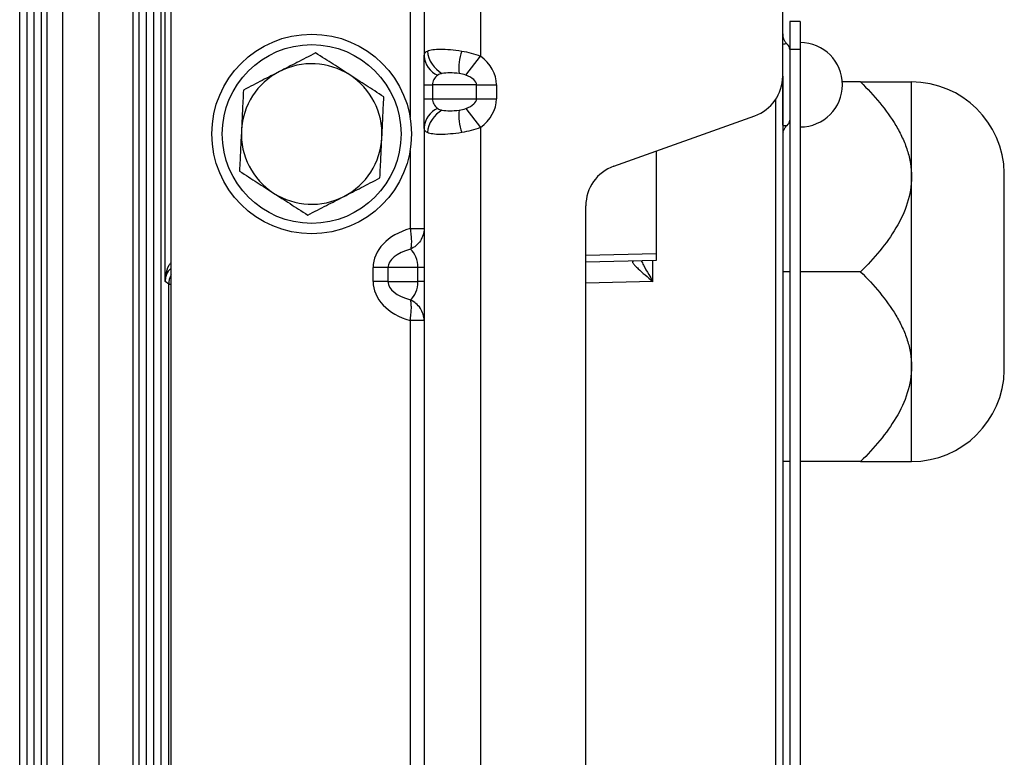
# Model space of a CAD drawing. Header units: millimetres. Extents: x -1087 to -132, y -334 to 655.
# Tile 25 of 63: x -560 to -490, y -215 to -163. Entities that reach past the tile are written whole.
import ezdxf

# ---------------------------------------------------------------- set-up
doc = ezdxf.new("R2010")
doc.units = ezdxf.units.MM

msp = doc.modelspace()

# ---------------------------------------------------------------- linework, layer by layer
at = {"color": 7, "linetype": 'Continuous', "lineweight": 25}
for p, q in [((-505.501, -166.718), (-505.501, -142.832)), ((-559.768, -258.226), (-559.768, -143.283)), ((-559.268, -143.283), (-559.268, -258.226)), ((-558.734, -258.226), (-558.734, -143.283)), ((-558.234, -143.283), (-558.234, -258.226)), ((-557.814, -258.349), (-557.814, -143.315)), ((-556.732, -143.315), (-556.732, -258.349)), ((-554.112, -258.349), (-554.112, -143.315)), ((-551.727, -143.315), (-551.727, -258.349)), ((-551.268, -258.226), (-551.268, -143.283)), ((-550.768, -143.283), (-550.768, -258.226)), ((-550.234, -258.226), (-550.234, -143.283)), ((-549.734, -143.283), (-549.734, -258.226)), ((-527.001, -150.832), (-527.001, -165.285)), ((-531.001, -151.514), (-531.001, -165.285)), ((-532.001, -158.332), (-532.001, -169.645)), ((-549.428, -181.329), (-549.428, -161.202)), ((-549.001, -240.332), (-549.001, -161.332)), ((-504.251, -162.832), (-505.001, -162.832)), ((-505.001, -162.832), (-505.001, -164.832)), ((-504.251, -162.832), (-504.251, -164.832)), ((-505.492, -164.455), (-505.501, -164.448)), ((-505.492, -170.209), (-505.492, -164.455)), ((-504.251, -164.832), (-505.001, -164.832)), ((-505.001, -164.832), (-505.001, -237.832)), ((-504.251, -164.832), (-504.251, -237.832)), ((-531.001, -167.332), (-531.001, -165.285)), ((-528.035, -166.65), (-527.001, -165.285)), ((-531.001, -167.332), (-530.415, -167.332)), ((-531.001, -168.332), (-531.001, -167.332)), ((-530.415, -167.332), (-530.415, -168.332)), ((-527.274, -167.332), (-530.415, -167.332)), ((-527.274, -168.332), (-527.274, -167.332)), ((-527.274, -167.332), (-525.859, -167.332)), ((-525.859, -167.332), (-525.859, -168.332)), ((-505.501, -166.718), (-505.501, -234.946)), ((-499.954, -167.129), (-501.258, -167.129)), ((-496.336, -173.879), (-496.336, -167.129)), ((-531.001, -170.379), (-531.001, -168.332)), ((-531.001, -168.332), (-530.415, -168.332)), ((-530.415, -168.332), (-527.274, -168.332)), ((-527.274, -168.332), (-525.859, -168.332)), ((-505.983, -233.314), (-505.983, -168.35)), ((-528.035, -169.014), (-527.001, -170.379)), ((-517.51, -173.121), (-507.492, -169.543)), ((-531.001, -170.379), (-531.001, -231.285)), ((-527.001, -170.379), (-527.001, -231.285)), ((-505.492, -170.209), (-505.501, -170.216)), ((-532.001, -172.019), (-532.001, -177.556)), ((-514.501, -172.046), (-514.501, -179.324)), ((-489.737, -187.629), (-489.737, -173.629)), ((-496.336, -187.379), (-496.336, -173.879)), ((-519.501, -225.718), (-519.501, -175.946)), ((-532.001, -177.556), (-531.001, -177.556)), ((-519.501, -179.455), (-514.501, -179.324)), ((-514.501, -179.824), (-519.501, -179.955)), ((-514.736, -181.329), (-514.736, -179.83)), ((-514.501, -179.324), (-514.501, -179.824)), ((-533.574, -180.332), (-534.634, -180.332)), ((-534.634, -181.332), (-534.634, -180.332)), ((-533.574, -180.332), (-533.574, -181.332)), ((-531.44, -180.332), (-533.574, -180.332)), ((-531.001, -180.332), (-531.44, -180.332)), ((-531.44, -181.332), (-531.44, -180.332)), ((-505.001, -180.629), (-505.501, -180.629)), ((-499.954, -180.629), (-504.251, -180.629)), ((-549.166, -181.526), (-549.428, -181.329)), ((-533.574, -181.332), (-534.634, -181.332)), ((-533.574, -181.332), (-531.44, -181.332)), ((-531.001, -181.332), (-531.44, -181.332)), ((-514.736, -181.329), (-519.501, -181.454)), ((-549.166, -220.138), (-549.166, -181.526)), ((-549.166, -181.526), (-549.001, -181.526)), ((-531.001, -184.108), (-532.001, -184.108)), ((-532.001, -184.108), (-532.001, -217.216)), ((-496.336, -194.129), (-496.336, -187.379)), ((-505.001, -194.129), (-505.501, -194.129)), ((-499.954, -194.129), (-504.251, -194.129))]:
    msp.add_line(p, q, dxfattribs=at)
for radius in [7.1, 6.359]:
    msp.add_circle((-539.001, -170.832), radius, dxfattribs=at)
for centre, radius, start, end in [((-504.505, -163.713), 0.996, 180.00054, 195.21681), ((-505.501, -164.823), 0.5, 0, 49.55834), ((-504.251, -167.332), 3, 270, 90), ((-528.62, -164.673), 2.17, 186.92768, 238.99425), ((-525.055, -166.126), 3.484, 160.00436, 186.70772), ((-539.001, -170.832), 5, 57.22647, 117.22647), ((-529.438, -165.203), 1.565, 183.00699, 247.58766), ((-539.001, -170.832), 5, 117.22647, 177.22647), ((-539.001, -170.832), 5, 357.22647, 57.22647), ((-508.501, -166.718), 3, 289.65382, 0), ((-496.336, -173.729), 6.6, 0.86815, 90), ((-529.438, -170.461), 1.565, 112.41234, 176.99301), ((-528.62, -170.991), 2.17, 121.00575, 173.07232), ((-525.055, -169.538), 3.484, 173.29228, 199.99564), ((-505.501, -169.841), 0.5, 310.32622, 0), ((-539.001, -170.832), 5, 177.22647, 237.22647), ((-504.505, -170.951), 0.996, 164.37848, 179.99944), ((-539.001, -170.832), 5, 297.22647, 357.22647), ((-516.501, -175.946), 3, 109.65382, 180), ((-539.001, -170.832), 5, 237.22647, 297.22647), ((-547.666, -181.527), 1.501, 152.83001, 179.94478), ((-496.336, -187.529), 6.6, 270, 359.13185)]:
    msp.add_arc(centre, radius, start, end, dxfattribs=at)
for centre, major_axis, ratio, start_param, end_param in [((-530.102, -167.332), (-4.243, 0), 0.707107, 3.141593, 3.892678), ((-529.001, -167.332), (1.414, 0), 0.707107, 2.390508, 3.141593), ((-530.102, -167.332), (2.828, 0), 0.353553, 0, 0.751085), ((-529.001, -168.332), (1.414, 0), 0.707107, 3.141593, 3.892678), ((-530.102, -168.332), (2.828, 0), 0.353553, 5.5321, 6.283185), ((-530.102, -168.332), (4.243, 0), 0.707107, 5.5321, 6.283185), ((-530.392, -180.332), (-4.243, 0), 0.707107, 5.10139, 6.283185), ((-530.392, -180.332), (3.182, 0), 0.471405, 2.091067, 3.141593), ((-532.501, -180.332), (0, 1.5), 0.707107, 4.712389, 5.762914), ((-530.392, -181.332), (4.243, 0), 0.707107, 3.141593, 4.323388), ((-530.392, -181.332), (3.182, 0), 0.471405, 3.141593, 4.192118), ((-532.501, -181.332), (0, 1.5), 0.707107, 3.661864, 4.712389)]:
    msp.add_ellipse(centre, major_axis=major_axis, ratio=ratio, start_param=start_param, end_param=end_param, dxfattribs=at)
for points, knots in [([(-505.179, -164.446), (-505.181, -164.443), (-505.188, -164.433), (-505.243, -164.425), (-505.339, -164.425), (-505.445, -164.446), (-505.492, -164.455)], [0, 0, 0, 0, 0.160089, 0.510801, 0.78128, 1, 1, 1, 1]), ([(-505.176, -164.443), (-505.2, -164.42), (-505.268, -164.358), (-505.391, -164.195), (-505.438, -164.046), (-505.461, -163.972)], [0, 0, 0, 0, 0.21544, 0.61141, 1, 1, 1, 1]), ([(-538.721, -165.065), (-539.197, -165.31), (-539.632, -165.534), (-540.472, -165.966), (-540.876, -166.174), (-541.288, -166.386)], [0, 0, 0, 0, 0.5, 0.5, 1, 1, 1, 1]), ([(-536.294, -166.628), (-536.684, -166.377), (-537.067, -166.131), (-537.861, -165.62), (-538.271, -165.355), (-538.721, -165.065)], [0, 0, 0, 0, 0.5, 0.5, 1, 1, 1, 1]), ([(-531.001, -165.285), (-531.001, -165.202), (-530.983, -165.134), (-530.908, -165.019), (-530.851, -164.972), (-530.774, -164.935)], [0, 0, 0, 0, 0.5, 0.5, 1, 1, 1, 1]), ([(-530.774, -164.935), (-530.675, -164.886), (-530.547, -164.853), (-530.228, -164.809), (-530.041, -164.799), (-529.616, -164.799), (-529.383, -164.809), (-528.879, -164.853), (-528.609, -164.886), (-528.329, -164.935)], [0, 0, 0, 0, 0.25, 0.25, 0.5, 0.5, 0.75, 0.75, 1, 1, 1, 1]), ([(-528.329, -164.935), (-528.11, -164.972), (-527.887, -165.019), (-527.442, -165.134), (-527.22, -165.202), (-527.001, -165.285)], [0, 0, 0, 0, 0.5, 0.5, 1, 1, 1, 1]), ([(-541.288, -166.386), (-541.701, -166.598), (-542.105, -166.806), (-542.945, -167.238), (-543.379, -167.462), (-543.855, -167.707)], [0, 0, 0, 0, 0.5, 0.5, 1, 1, 1, 1]), ([(-533.867, -168.191), (-534.317, -167.901), (-534.728, -167.636), (-535.522, -167.125), (-535.904, -166.879), (-536.294, -166.628)], [0, 0, 0, 0, 0.5, 0.5, 1, 1, 1, 1]), ([(-528.515, -166.533), (-528.748, -166.499), (-528.968, -166.488), (-529.378, -166.488), (-529.569, -166.499), (-529.738, -166.533)], [0, 0, 0, 0, 0.5, 0.5, 1, 1, 1, 1]), ([(-499.954, -167.129), (-499.474, -167.61), (-499.018, -168.103), (-498.174, -169.131), (-497.787, -169.664), (-497.284, -170.507), (-497.128, -170.798), (-496.854, -171.39), (-496.735, -171.69), (-496.541, -172.3), (-496.466, -172.61), (-496.363, -173.24), (-496.336, -173.562), (-496.336, -173.879)], [0, 0, 0, 0, 0.25, 0.25, 0.5, 0.5, 0.625, 0.625, 0.75, 0.75, 0.875, 0.875, 1, 1, 1, 1]), ([(-499.954, -167.129), (-499.479, -167.129), (-499.024, -167.129), (-498.387, -167.129), (-498.181, -167.129), (-497.796, -167.129), (-497.614, -167.129), (-497.28, -167.129), (-497.127, -167.129), (-496.854, -167.129), (-496.734, -167.129), (-496.441, -167.129), (-496.336, -167.129), (-496.336, -167.129)], [0, 0, 0, 0, 0.25, 0.25, 0.375, 0.375, 0.5, 0.5, 0.625, 0.625, 0.75, 0.75, 1, 1, 1, 1]), ([(-543.855, -167.707), (-543.881, -168.241), (-543.905, -168.729), (-543.951, -169.673), (-543.973, -170.127), (-543.995, -170.59)], [0, 0, 0, 0, 0.5, 0.5, 1, 1, 1, 1]), ([(-534.007, -171.074), (-533.984, -170.611), (-533.962, -170.157), (-533.917, -169.213), (-533.893, -168.725), (-533.867, -168.191)], [0, 0, 0, 0, 0.5, 0.5, 1, 1, 1, 1]), ([(-529.738, -169.131), (-529.569, -169.165), (-529.378, -169.176), (-528.968, -169.176), (-528.748, -169.165), (-528.515, -169.131)], [0, 0, 0, 0, 0.5, 0.5, 1, 1, 1, 1]), ([(-543.995, -170.59), (-544.017, -171.053), (-544.039, -171.507), (-544.085, -172.451), (-544.109, -172.939), (-544.135, -173.473)], [0, 0, 0, 0, 0.5, 0.5, 1, 1, 1, 1]), ([(-530.774, -170.729), (-530.851, -170.692), (-530.908, -170.645), (-530.983, -170.53), (-531.001, -170.462), (-531.001, -170.379)], [0, 0, 0, 0, 0.5, 0.5, 1, 1, 1, 1]), ([(-528.329, -170.729), (-528.609, -170.778), (-528.879, -170.811), (-529.383, -170.855), (-529.616, -170.865), (-530.041, -170.865), (-530.228, -170.855), (-530.547, -170.811), (-530.675, -170.778), (-530.774, -170.729)], [0, 0, 0, 0, 0.25, 0.25, 0.5, 0.5, 0.75, 0.75, 1, 1, 1, 1]), ([(-527.001, -170.379), (-527.22, -170.462), (-527.442, -170.53), (-527.887, -170.645), (-528.11, -170.692), (-528.329, -170.729)], [0, 0, 0, 0, 0.5, 0.5, 1, 1, 1, 1]), ([(-505.492, -170.209), (-505.459, -170.216), (-505.36, -170.236), (-505.257, -170.24), (-505.192, -170.232), (-505.184, -170.222), (-505.181, -170.218)], [0, 0, 0, 0, 0.145653, 0.442284, 0.791277, 1, 1, 1, 1]), ([(-505.46, -170.685), (-505.441, -170.624), (-505.402, -170.498), (-505.302, -170.349), (-505.216, -170.255), (-505.183, -170.228), (-505.177, -170.223)], [0, 0, 0, 0, 0.322361, 0.662901, 0.931449, 1, 1, 1, 1]), ([(-534.146, -173.957), (-534.12, -173.423), (-534.097, -172.935), (-534.051, -171.991), (-534.029, -171.537), (-534.007, -171.074)], [0, 0, 0, 0, 0.5, 0.5, 1, 1, 1, 1]), ([(-544.135, -173.473), (-543.685, -173.763), (-543.274, -174.028), (-542.48, -174.539), (-542.097, -174.785), (-541.707, -175.036)], [0, 0, 0, 0, 0.5, 0.5, 1, 1, 1, 1]), ([(-536.713, -175.278), (-536.301, -175.066), (-535.897, -174.858), (-535.057, -174.426), (-534.622, -174.202), (-534.146, -173.957)], [0, 0, 0, 0, 0.5, 0.5, 1, 1, 1, 1]), ([(-496.336, -173.879), (-496.336, -174.513), (-496.44, -175.137), (-496.83, -176.369), (-497.108, -176.955), (-497.775, -178.077), (-498.165, -178.616), (-499.015, -179.653), (-499.473, -180.149), (-499.954, -180.629)], [0, 0, 0, 0, 0.25, 0.25, 0.5, 0.5, 0.75, 0.75, 1, 1, 1, 1]), ([(-541.707, -175.036), (-541.318, -175.287), (-540.935, -175.533), (-540.141, -176.044), (-539.73, -176.309), (-539.28, -176.599)], [0, 0, 0, 0, 0.5, 0.5, 1, 1, 1, 1]), ([(-539.28, -176.599), (-538.804, -176.354), (-538.37, -176.13), (-537.53, -175.698), (-537.125, -175.49), (-536.713, -175.278)], [0, 0, 0, 0, 0.5, 0.5, 1, 1, 1, 1]), ([(-532.001, -177.556), (-531.972, -177.71), (-531.951, -177.862), (-531.922, -178.159), (-531.914, -178.299), (-531.91, -178.56), (-531.915, -178.676), (-531.935, -178.879), (-531.951, -178.965), (-531.974, -179.03)], [0, 0, 0, 0, 0.25, 0.25, 0.5, 0.5, 0.75, 0.75, 1, 1, 1, 1]), ([(-531.001, -177.556), (-531.001, -177.71), (-531.025, -177.862), (-531.118, -178.159), (-531.185, -178.299), (-531.359, -178.56), (-531.463, -178.676), (-531.701, -178.879), (-531.835, -178.965), (-531.974, -179.03)], [0, 0, 0, 0, 0.25, 0.25, 0.5, 0.5, 0.75, 0.75, 1, 1, 1, 1]), ([(-549.428, -181.329), (-549.428, -181.327), (-549.425, -181.16), (-549.376, -180.768), (-549.249, -180.296), (-549.051, -180.03), (-549.001, -179.963)], [0, 0, 0, 0, 0.005463, 0.352639, 0.835053, 1, 1, 1, 1]), ([(-516.084, -179.866), (-516.112, -179.866), (-516.135, -179.87), (-516.167, -179.884), (-516.178, -179.895), (-516.189, -179.938), (-516.172, -179.981), (-516.101, -180.084), (-516.048, -180.145), (-515.926, -180.275), (-515.856, -180.343), (-515.629, -180.558), (-515.459, -180.709), (-515.105, -181.016), (-514.921, -181.173), (-514.736, -181.329)], [0, 0, 0, 0, 0.0625, 0.0625, 0.125, 0.125, 0.25, 0.25, 0.375, 0.375, 0.5, 0.5, 0.75, 0.75, 1, 1, 1, 1]), ([(-515.557, -179.852), (-515.506, -179.955), (-515.36, -180.256), (-515.065, -180.768), (-514.836, -181.16), (-514.737, -181.327), (-514.736, -181.329)], [0, 0, 0, 0, 0.232984, 0.676092, 0.994982, 1, 1, 1, 1]), ([(-549.001, -180.371), (-549.035, -180.402), (-549.233, -180.58), (-549.364, -180.912), (-549.423, -181.204), (-549.428, -181.328), (-549.428, -181.329)], [0, 0, 0, 0, 0.108812, 0.623996, 0.994922, 1, 1, 1, 1]), ([(-499.954, -180.629), (-499.474, -181.11), (-499.018, -181.603), (-498.174, -182.631), (-497.787, -183.164), (-497.284, -184.007), (-497.128, -184.298), (-496.854, -184.89), (-496.735, -185.19), (-496.541, -185.8), (-496.466, -186.11), (-496.363, -186.74), (-496.336, -187.062), (-496.336, -187.379)], [0, 0, 0, 0, 0.25, 0.25, 0.5, 0.5, 0.625, 0.625, 0.75, 0.75, 0.875, 0.875, 1, 1, 1, 1]), ([(-532.001, -184.108), (-531.972, -183.954), (-531.951, -183.802), (-531.922, -183.505), (-531.914, -183.365), (-531.91, -183.104), (-531.915, -182.988), (-531.935, -182.785), (-531.951, -182.699), (-531.974, -182.634)], [0, 0, 0, 0, 0.25, 0.25, 0.5, 0.5, 0.75, 0.75, 1, 1, 1, 1]), ([(-531.001, -184.108), (-531.001, -183.954), (-531.025, -183.802), (-531.118, -183.505), (-531.185, -183.365), (-531.359, -183.104), (-531.463, -182.988), (-531.701, -182.785), (-531.835, -182.699), (-531.974, -182.634)], [0, 0, 0, 0, 0.25, 0.25, 0.5, 0.5, 0.75, 0.75, 1, 1, 1, 1]), ([(-496.336, -187.379), (-496.336, -188.013), (-496.44, -188.637), (-496.83, -189.869), (-497.108, -190.455), (-497.775, -191.577), (-498.165, -192.116), (-499.015, -193.153), (-499.473, -193.649), (-499.954, -194.129)], [0, 0, 0, 0, 0.25, 0.25, 0.5, 0.5, 0.75, 0.75, 1, 1, 1, 1]), ([(-499.954, -194.129), (-499.479, -194.129), (-499.024, -194.129), (-498.387, -194.129), (-498.181, -194.129), (-497.796, -194.129), (-497.614, -194.129), (-497.28, -194.129), (-497.127, -194.129), (-496.854, -194.129), (-496.734, -194.129), (-496.441, -194.129), (-496.336, -194.129), (-496.336, -194.129)], [0, 0, 0, 0, 0.25, 0.25, 0.375, 0.375, 0.5, 0.5, 0.625, 0.625, 0.75, 0.75, 1, 1, 1, 1])]:
    msp.add_open_spline(points, degree=3, knots=knots, dxfattribs=at)
for points in [[(-529.738, -166.533), (-529.85, -166.556), (-529.953, -166.587), (-530.035, -166.65)], [(-528.035, -166.65), (-528.199, -166.587), (-528.36, -166.556), (-528.515, -166.533)], [(-530.035, -169.014), (-529.953, -169.077), (-529.85, -169.108), (-529.738, -169.131)], [(-528.515, -169.131), (-528.36, -169.108), (-528.199, -169.077), (-528.035, -169.014)]]:
    msp.add_open_spline(points, degree=3, dxfattribs=at)

doc.saveas('drawing.dxf')
